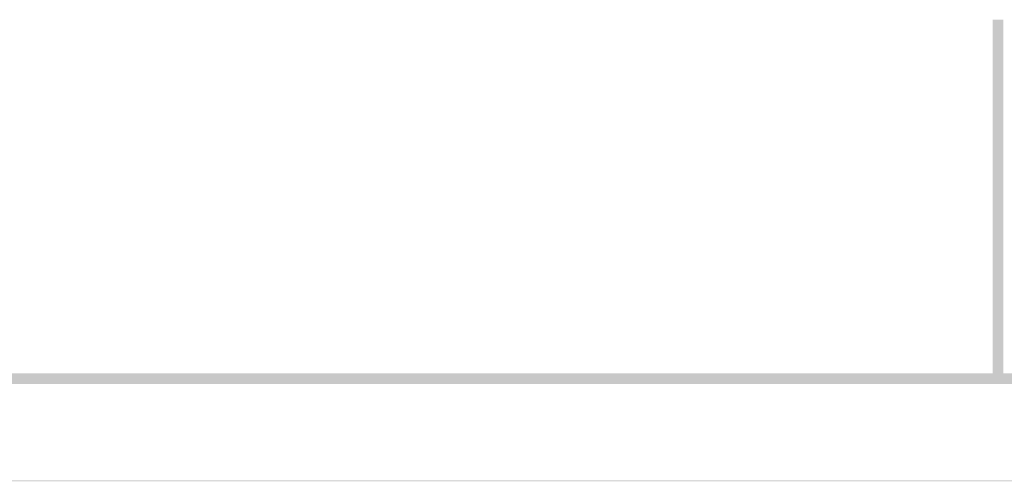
# Model space of a CAD drawing. Extents: x 566443 to 590371, y 3845226 to 3876576.
# Tile 72 of 221: x 586567 to 586614, y 3853850 to 3853872. Entities that reach past the tile are written whole.
import ezdxf

# ---------------------------------------------------------------- set-up
doc = ezdxf.new("R2010")
doc.units = 0
doc.layers.add('C00-00-00', color=7, linetype='CONTINUOUS')

msp = doc.modelspace()

# ---------------------------------------------------------------- hatches: boundary and pattern name
at = {"layer": 'C00-00-00'}
h = msp.add_hatch(color=256, dxfattribs=at)
h.dxf.hatch_style = 2
h.paths.add_polyline_path([(586614.23, 3853871.649), (586613.722, 3853871.649), (586614.23, 3853854.504)])
h = msp.add_hatch(color=256, dxfattribs=at)
h.dxf.hatch_style = 2
h.paths.add_polyline_path([(586613.722, 3853871.649), (586614.23, 3853854.504), (586613.722, 3853854.504)])
h = msp.add_hatch(color=256, dxfattribs=at)
h.dxf.hatch_style = 2
h.paths.add_polyline_path([(586759.899, 3853854.25), (586759.391, 3853854.758), (586378.815, 3853854.25)])
h = msp.add_hatch(color=256, dxfattribs=at)
h.dxf.hatch_style = 2
h.paths.add_polyline_path([(586759.391, 3853854.758), (586378.815, 3853854.25), (586379.323, 3853854.758)])
h = msp.add_hatch(color=256, dxfattribs=at)
h.dxf.hatch_style = 2
h.paths.add_polyline_path([(586759.899, 3853854.25), (586759.391, 3853854.758), (586378.815, 3853854.25)])
h = msp.add_hatch(color=256, dxfattribs=at)
h.dxf.hatch_style = 2
h.paths.add_polyline_path([(586759.391, 3853854.758), (586378.815, 3853854.25), (586379.323, 3853854.758)])
h = msp.add_hatch(color=256, dxfattribs=at)
h.dxf.hatch_style = 2
h.paths.add_polyline_path([(586764.556, 3853849.593), (586764.514, 3853849.635), (586364.252, 3853849.593)])
h = msp.add_hatch(color=256, dxfattribs=at)
h.dxf.hatch_style = 2
h.paths.add_polyline_path([(586764.514, 3853849.635), (586364.252, 3853849.593), (586364.294, 3853849.635)])
h = msp.add_hatch(color=256, dxfattribs=at)
h.dxf.hatch_style = 2
h.paths.add_polyline_path([(586764.556, 3853849.593), (586764.514, 3853849.635), (586364.252, 3853849.593)])
h = msp.add_hatch(color=256, dxfattribs=at)
h.dxf.hatch_style = 2
h.paths.add_polyline_path([(586764.514, 3853849.635), (586364.252, 3853849.593), (586364.294, 3853849.635)])
h = msp.add_hatch(color=256, dxfattribs=at)
h.dxf.hatch_style = 2
h.paths.add_polyline_path([(586764.556, 3853849.593), (586764.514, 3853849.635), (586364.252, 3853849.593)])
h = msp.add_hatch(color=256, dxfattribs=at)
h.dxf.hatch_style = 2
h.paths.add_polyline_path([(586764.514, 3853849.635), (586364.252, 3853849.593), (586364.294, 3853849.635)])

doc.saveas('drawing.dxf')
